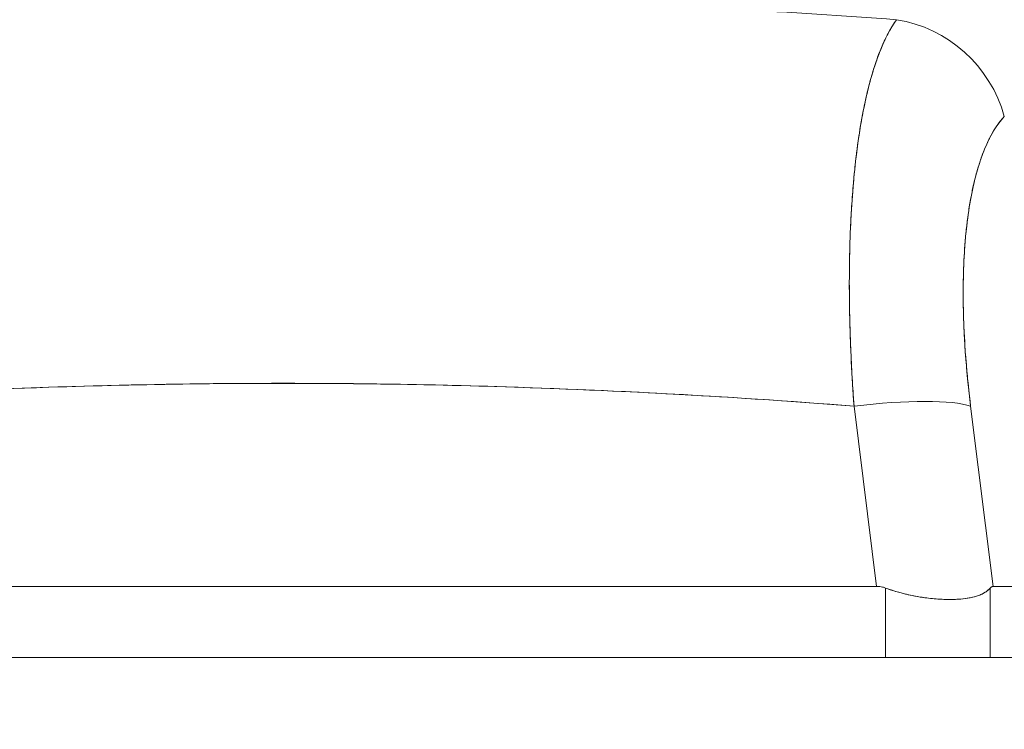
# Model space of a CAD drawing. Header units: inches. Extents: x 14 to 423, y 12 to 263.
# Tile 68 of 124: x 310.574 to 311.192, y 77.431 to 77.877. Entities that reach past the tile are written whole.
import ezdxf

# ---------------------------------------------------------------- set-up
doc = ezdxf.new("R2010")
doc.units = ezdxf.units.IN
doc.header["$LTSCALE"] = 26
doc.header["$MEASUREMENT"] = 0
doc.layers.add('Hatch (ANSI)', color=7, linetype='Continuous', lineweight=5)
doc.layers.add('Visible (ANSI)', color=7, linetype='Continuous', lineweight=5)

msp = doc.modelspace()

# ---------------------------------------------------------------- hatches: boundary and pattern name
at = {"layer": 'Hatch (ANSI)'}
h = msp.add_hatch(dxfattribs=at)
h.set_pattern_fill('ANSI31', color=256, scale=26, angle=90, style=0)
edge = h.paths.add_edge_path()
edge.add_line((337.64532, 76.72597), (337.65807, 76.72597))
edge.add_line((337.65807, 76.72597), (337.73902, 76.72597))
edge.add_line((337.73902, 76.72597), (337.73902, 77.35102))
edge.add_ellipse((337.61407, 77.35102), major_axis=(0.12495, 0), ratio=1, start_angle=0, end_angle=90)
edge.add_line((337.61407, 77.47597), (308.48902, 77.47597))
edge.add_ellipse((308.48902, 77.35102), major_axis=(0, 0.12495), ratio=1, start_angle=0, end_angle=90)
edge.add_line((308.36407, 77.35102), (308.36407, 76.85097))
edge.add_line((308.36407, 76.85097), (308.45777, 76.85097))
edge.add_line((308.45777, 76.85097), (308.45777, 77.35102))
edge.add_ellipse((308.48902, 77.35102), major_axis=(-0.03125, 0), ratio=1, start_angle=270, end_angle=360, ccw=False)
edge.add_line((308.48902, 77.38227), (336.74157, 77.38227))
edge.add_line((336.74157, 77.38227), (337.49157, 77.38227))
edge.add_line((337.49157, 77.38227), (337.61407, 77.38227))
edge.add_ellipse((337.61407, 77.35102), major_axis=(0, 0.03125), ratio=1, start_angle=270, end_angle=360, ccw=False)
edge.add_line((337.64532, 77.35102), (337.64532, 77.21968))
edge.add_line((337.64532, 77.21968), (337.64532, 76.75051))
edge.add_line((337.64532, 76.75051), (337.64532, 76.72597))

# ---------------------------------------------------------------- linework, layer by layer
at = {"layer": 'Visible (ANSI)'}
for p, q in [((311.09569, 77.66101), (311.09568, 77.66101)), ((311.16776, 77.66101), (311.16775, 77.66101)), ((310.93592, 77.64375), (310.93592, 77.64375)), ((310.94942, 77.64313), (310.94942, 77.64313)), ((310.94942, 77.64313), (310.94942, 77.64313)), ((310.96217, 77.64252), (310.96217, 77.64251)), ((310.96217, 77.64251), (310.96217, 77.64252)), ((310.96265, 77.64249), (310.96265, 77.64248)), ((310.98123, 77.64152), (310.98123, 77.64152)), ((311.01466, 77.63959), (311.01466, 77.63959)), ((311.01466, 77.63959), (311.01466, 77.63959)), ((311.02482, 77.63896), (311.02482, 77.63896)), ((311.09684, 77.64132), (311.09685, 77.64132)), ((311.16968, 77.64132), (311.16969, 77.64132)), ((311.11154, 77.52062), (311.09738, 77.6338)), ((311.09738, 77.6338), (311.11154, 77.52062)), ((311.18473, 77.52062), (311.17057, 77.6338)), ((311.17057, 77.6338), (311.18473, 77.52062)), ((311.17456, 77.60195), (311.17456, 77.60195)), ((311.17456, 77.60195), (311.17456, 77.60195)), ((311.17801, 77.57439), (311.178, 77.57439)), ((311.178, 77.57439), (311.17801, 77.57439)), ((311.18047, 77.55471), (311.18047, 77.55471)), ((310.3666, 77.52062), (311.11154, 77.52062)), ((311.11154, 77.52062), (310.3666, 77.52062)), ((311.18473, 77.52062), (311.67627, 77.52062)), ((311.67627, 77.52062), (311.18473, 77.52062)), ((311.11713, 77.47597), (311.11713, 77.51955)), ((311.11713, 77.51955), (311.11713, 77.47597)), ((311.18289, 77.47597), (311.18289, 77.51955)), ((311.18289, 77.51955), (311.18289, 77.47597)), ((337.61407, 77.47597), (308.48902, 77.47597))]:
    msp.add_line(p, q, dxfattribs=at)
msp.add_arc((311.1623, 77.57439), 0.01969, 329.46216, 329.46533, dxfattribs=at)
for centre, major_axis, ratio, start_param, end_param in [((311.1185, 77.80209), (0.05778, -0.0535), 0.919114, 0.971502, 2.202415), ((311.1185, 77.80209), (-0.05778, 0.0535), 0.919117, 4.11309, 5.344006), ((311.09738, 77.62012), (0.07813, 0.00977), 0.172345, 0.336594, 1.549239), ((311.09738, 77.62012), (0.07813, 0.00977), 0.172345, 0.336593, 1.549239)]:
    msp.add_ellipse(centre, major_axis=major_axis, ratio=ratio, start_param=start_param, end_param=end_param, dxfattribs=at)
for points, knots in [([(310.35408, 77.87654), (310.38695, 77.87896), (310.4198, 77.88109), (310.45254, 77.88291), (310.5062, 77.88589), (310.5596, 77.88804), (310.61238, 77.88936), (310.62224, 77.88961), (310.63207, 77.88983), (310.64189, 77.89001), (310.70617, 77.89125), (310.76975, 77.89126), (310.83402, 77.89006), (310.84458, 77.88986), (310.85515, 77.88963), (310.86576, 77.88936), (310.91797, 77.88806), (310.97079, 77.88594), (311.02387, 77.883), (311.05719, 77.88116), (311.09061, 77.879), (311.12407, 77.87654)], [0, 0, 0, 0, 0.126313, 0.126313, 0.126313, 0.333333, 0.333333, 0.333333, 0.371996, 0.371996, 0.371996, 0.62508, 0.62508, 0.62508, 0.666667, 0.666667, 0.666667, 0.871465, 0.871465, 0.871465, 1, 1, 1, 1]), ([(311.12407, 77.87654), (311.11991, 77.87085), (311.11615, 77.86345), (311.1128, 77.85458), (311.10946, 77.8457), (311.10653, 77.83537), (311.10407, 77.82372), (311.1016, 77.81208), (311.09959, 77.79911), (311.09805, 77.78503), (311.09652, 77.77095), (311.09546, 77.75574), (311.09489, 77.73964), (311.09433, 77.72353), (311.09425, 77.70653), (311.09466, 77.68878), (311.09507, 77.67102), (311.09597, 77.65251), (311.09738, 77.6338)], [0, 0, 0, 0, 0.166667, 0.166667, 0.166667, 0.333333, 0.333333, 0.333333, 0.5, 0.5, 0.5, 0.666667, 0.666667, 0.666667, 0.833333, 0.833333, 0.833333, 1, 1, 1, 1]), ([(311.09738, 77.6338), (311.09711, 77.63744), (311.09686, 77.64107), (311.09663, 77.64469), (311.09622, 77.65091), (311.09587, 77.65711), (311.09558, 77.66326), (311.09528, 77.66937), (311.09504, 77.67544), (311.09486, 77.68145), (311.09468, 77.68743), (311.09455, 77.69335), (311.09447, 77.69921), (311.0944, 77.70503), (311.09438, 77.71079), (311.09442, 77.71646), (311.09446, 77.72211), (311.09455, 77.72768), (311.09469, 77.73316), (311.09484, 77.73863), (311.09504, 77.74401), (311.0953, 77.74928), (311.09555, 77.75454), (311.09586, 77.75971), (311.09623, 77.76476), (311.0966, 77.76981), (311.09701, 77.77474), (311.09749, 77.77955), (311.09768, 77.7815), (311.09788, 77.78342), (311.09809, 77.78533), (311.09839, 77.78814), (311.09872, 77.7909), (311.09907, 77.79361), (311.09965, 77.79817), (311.10028, 77.8026), (311.10096, 77.80689), (311.10165, 77.81119), (311.10239, 77.81534), (311.10317, 77.81934), (311.10396, 77.82336), (311.1048, 77.82722), (311.10569, 77.83093), (311.10658, 77.83464), (311.10752, 77.8382), (311.10851, 77.8416), (311.1095, 77.84501), (311.11054, 77.84826), (311.11162, 77.85133), (311.11271, 77.85443), (311.11384, 77.85735), (311.11502, 77.86009), (311.11621, 77.86284), (311.11743, 77.86542), (311.1187, 77.86782), (311.11998, 77.87023), (311.12129, 77.87245), (311.12265, 77.87449), (311.12312, 77.87519), (311.12359, 77.87588), (311.12407, 77.87654)], [0, 0, 0, 0, 0.032809, 0.032809, 0.032809, 0.089258, 0.089258, 0.089258, 0.145362, 0.145362, 0.145362, 0.201169, 0.201169, 0.201169, 0.256712, 0.256712, 0.256712, 0.31204, 0.31204, 0.31204, 0.367264, 0.367264, 0.367264, 0.422459, 0.422459, 0.422459, 0.477668, 0.477668, 0.477668, 0.5, 0.5, 0.5, 0.532921, 0.532921, 0.532921, 0.588194, 0.588194, 0.588194, 0.643534, 0.643534, 0.643534, 0.698987, 0.698987, 0.698987, 0.754621, 0.754621, 0.754621, 0.810528, 0.810528, 0.810528, 0.866751, 0.866751, 0.866751, 0.923319, 0.923319, 0.923319, 0.980266, 0.980266, 0.980266, 1, 1, 1, 1]), ([(311.17057, 77.6338), (311.16844, 77.65109), (311.16703, 77.66751), (311.16635, 77.68316), (311.16567, 77.69881), (311.16571, 77.71371), (311.16647, 77.72749), (311.16722, 77.74127), (311.16868, 77.75393), (311.17083, 77.7653), (311.17298, 77.77668), (311.17582, 77.78676), (311.1793, 77.79521), (311.18278, 77.80366), (311.18691, 77.81047), (311.19169, 77.81577)], [0, 0, 0, 0, 0.2, 0.2, 0.2, 0.4, 0.4, 0.4, 0.6, 0.6, 0.6, 0.8, 0.8, 0.8, 1, 1, 1, 1]), ([(311.19169, 77.81577), (311.19124, 77.81528), (311.19079, 77.81477), (311.19035, 77.81425), (311.18907, 77.81274), (311.18783, 77.81109), (311.18664, 77.80931), (311.18545, 77.80753), (311.18431, 77.80561), (311.18321, 77.80356), (311.18212, 77.80151), (311.18107, 77.79934), (311.18007, 77.79704), (311.17981, 77.79644), (311.17955, 77.79583), (311.1793, 77.79521), (311.17858, 77.79346), (311.17789, 77.79165), (311.17723, 77.78978), (311.17633, 77.78724), (311.17549, 77.78458), (311.17469, 77.78181), (311.1739, 77.77903), (311.17315, 77.77614), (311.17246, 77.77315), (311.17188, 77.77061), (311.17133, 77.76799), (311.17083, 77.7653), (311.17073, 77.76481), (311.17064, 77.76432), (311.17055, 77.76383), (311.16997, 77.76061), (311.16944, 77.7573), (311.16896, 77.75388), (311.16848, 77.75046), (311.16806, 77.74695), (311.16769, 77.74334), (311.16733, 77.73973), (311.16701, 77.73603), (311.16676, 77.73225), (311.16665, 77.73067), (311.16655, 77.72909), (311.16647, 77.72749), (311.16634, 77.72523), (311.16624, 77.72294), (311.16615, 77.72063), (311.16601, 77.71668), (311.16592, 77.71264), (311.16588, 77.70853), (311.16585, 77.70442), (311.16587, 77.70024), (311.16595, 77.69598), (311.16603, 77.69178), (311.16616, 77.68751), (311.16635, 77.68317), (311.16654, 77.67873), (311.16679, 77.67423), (311.1671, 77.66966), (311.1674, 77.66516), (311.16776, 77.66059), (311.16818, 77.65598), (311.1686, 77.65136), (311.16907, 77.6467), (311.1696, 77.642), (311.16991, 77.63928), (311.17023, 77.63654), (311.17057, 77.6338)], [0, 0, 0, 0, 0.019103, 0.019103, 0.019103, 0.074488, 0.074488, 0.074488, 0.129904, 0.129904, 0.129904, 0.185404, 0.185404, 0.185404, 0.2, 0.2, 0.2, 0.241031, 0.241031, 0.241031, 0.296777, 0.296777, 0.296777, 0.352641, 0.352641, 0.352641, 0.4, 0.4, 0.4, 0.408599, 0.408599, 0.408599, 0.464615, 0.464615, 0.464615, 0.520668, 0.520668, 0.520668, 0.576744, 0.576744, 0.576744, 0.6, 0.6, 0.6, 0.632818, 0.632818, 0.632818, 0.688844, 0.688844, 0.688844, 0.74479, 0.74479, 0.74479, 0.8, 0.8, 0.8, 0.856416, 0.856416, 0.856416, 0.9121, 0.9121, 0.9121, 0.967784, 0.967784, 0.967784, 1, 1, 1, 1]), ([(310.38076, 77.6338), (310.46177, 77.64018), (310.54228, 77.64444), (310.62129, 77.64656), (310.70031, 77.64869), (310.77784, 77.64869), (310.85686, 77.64656), (310.93588, 77.64444), (311.01638, 77.64018), (311.09738, 77.6338)], [0, 0, 0, 0, 0.333333, 0.333333, 0.333333, 0.666667, 0.666667, 0.666667, 1, 1, 1, 1]), ([(311.09738, 77.6338), (311.06731, 77.63616), (311.03724, 77.63825), (311.00716, 77.64005), (310.94757, 77.64361), (310.88797, 77.64602), (310.82836, 77.64723), (310.76813, 77.64844), (310.70791, 77.64843), (310.64769, 77.64718), (310.58823, 77.64594), (310.52878, 77.64351), (310.46936, 77.63994), (310.44304, 77.63836), (310.41672, 77.63656), (310.39041, 77.63455), (310.3872, 77.6343), (310.38398, 77.63405), (310.38076, 77.6338)], [0, 0, 0, 0, 0.125959, 0.125959, 0.125959, 0.375449, 0.375449, 0.375449, 0.627486, 0.627486, 0.627486, 0.876322, 0.876322, 0.876322, 0.986527, 0.986527, 0.986527, 1, 1, 1, 1]), ([(311.11713, 77.51955), (311.11653, 77.51978), (311.11592, 77.51997), (311.11531, 77.52013), (311.1147, 77.52029), (311.11408, 77.52041), (311.11345, 77.52049), (311.11282, 77.52057), (311.11219, 77.52062), (311.11154, 77.52062)], [0, 0, 0, 0, 0.333333, 0.333333, 0.333333, 0.666667, 0.666667, 0.666667, 1, 1, 1, 1]), ([(311.11713, 77.51955), (311.11652, 77.51978), (311.11592, 77.51998), (311.1153, 77.52013), (311.11469, 77.52029), (311.11407, 77.52041), (311.11344, 77.52049), (311.11281, 77.52057), (311.11218, 77.52062), (311.11154, 77.52062)], [0, 0, 0, 0, 0.333333, 0.333333, 0.333333, 0.666667, 0.666667, 0.666667, 1, 1, 1, 1]), ([(311.18473, 77.52062), (311.18452, 77.52062), (311.18431, 77.52057), (311.1841, 77.52049), (311.1839, 77.52041), (311.18369, 77.52029), (311.18349, 77.52013), (311.18329, 77.51998), (311.18309, 77.51978), (311.18289, 77.51955)], [0, 0, 0, 0, 0.333333, 0.333333, 0.333333, 0.666667, 0.666667, 0.666667, 1, 1, 1, 1]), ([(311.18473, 77.52062), (311.18452, 77.52062), (311.18431, 77.52057), (311.1841, 77.52049), (311.18389, 77.52041), (311.18369, 77.52029), (311.18349, 77.52013), (311.18328, 77.51998), (311.18308, 77.51978), (311.18289, 77.51955)], [0, 0, 0, 0, 0.333333, 0.333333, 0.333333, 0.666667, 0.666667, 0.666667, 1, 1, 1, 1]), ([(311.11713, 77.51955), (311.12105, 77.51813), (311.12502, 77.51692), (311.12899, 77.51593), (311.1306, 77.51553), (311.13222, 77.51516), (311.13383, 77.51483), (311.13609, 77.51437), (311.13835, 77.51398), (311.14058, 77.51365), (311.14381, 77.51318), (311.14699, 77.51286), (311.15004, 77.51265), (311.15051, 77.51262), (311.15097, 77.51259), (311.15143, 77.51257), (311.15483, 77.51238), (311.15806, 77.51234), (311.16109, 77.51246), (311.16219, 77.51251), (311.16327, 77.51257), (311.16431, 77.51266), (311.16617, 77.51281), (311.16792, 77.51302), (311.16957, 77.51331), (311.17175, 77.51369), (311.17373, 77.5142), (311.1755, 77.51484), (311.17601, 77.51503), (311.1765, 77.51522), (311.17697, 77.51543), (311.1794, 77.51651), (311.18137, 77.51788), (311.18289, 77.51955)], [0, 0, 0, 0, 0.142074, 0.142074, 0.142074, 0.2, 0.2, 0.2, 0.281613, 0.281613, 0.281613, 0.4, 0.4, 0.4, 0.418111, 0.418111, 0.418111, 0.55134, 0.55134, 0.55134, 0.6, 0.6, 0.6, 0.686173, 0.686173, 0.686173, 0.8, 0.8, 0.8, 0.832447, 0.832447, 0.832447, 1, 1, 1, 1]), ([(311.18289, 77.51955), (311.18104, 77.51754), (311.17859, 77.51597), (311.17548, 77.51483), (311.17236, 77.5137), (311.16858, 77.513), (311.16428, 77.51265), (311.15998, 77.5123), (311.15517, 77.5123), (311.15002, 77.51265), (311.14487, 77.513), (311.13936, 77.5137), (311.13382, 77.51484), (311.12827, 77.51597), (311.12268, 77.51754), (311.11713, 77.51955)], [0, 0, 0, 0, 0.2, 0.2, 0.2, 0.4, 0.4, 0.4, 0.6, 0.6, 0.6, 0.8, 0.8, 0.8, 1, 1, 1, 1])]:
    msp.add_open_spline(points, degree=3, knots=knots, dxfattribs=at)
for points in [[(311.09685, 77.64132), (311.09685, 77.64132), (311.09684, 77.64132), (311.09684, 77.64132)], [(311.16969, 77.64132), (311.16968, 77.64132), (311.16968, 77.64132), (311.16968, 77.64132)]]:
    msp.add_open_spline(points, degree=3, dxfattribs=at)

doc.saveas('drawing.dxf')
